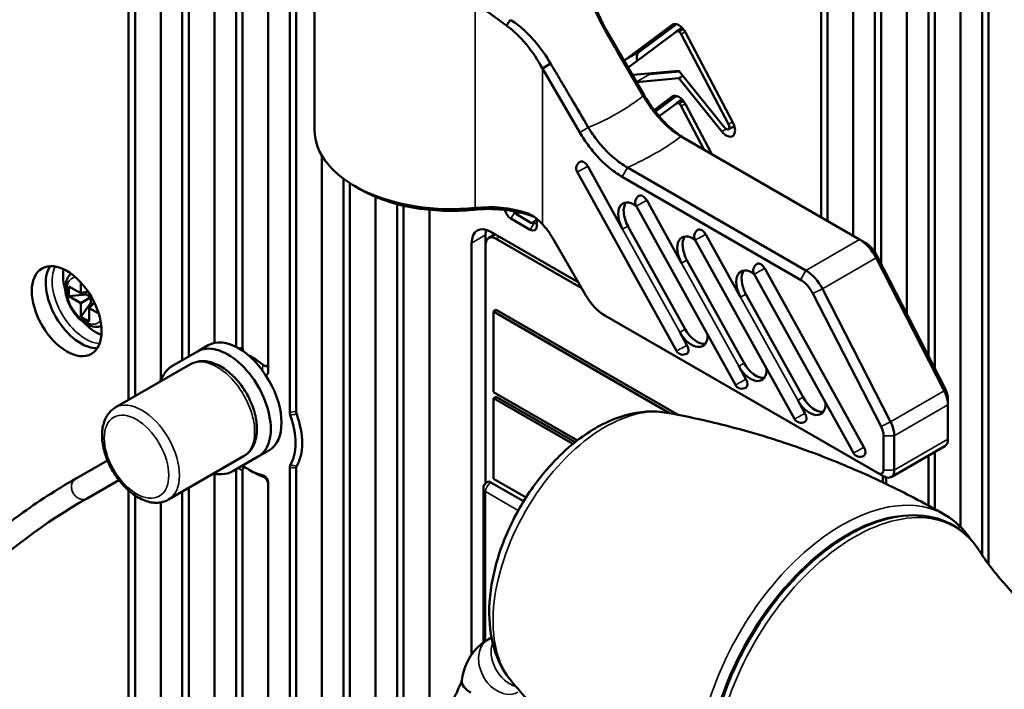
# Model space of a CAD drawing. Header units: millimetres. Extents: x 0 to 5104, y -184 to 1188.
# Tile 188 of 221: x 1345 to 1389, y 581 to 610. Entities that reach past the tile are written whole.
import ezdxf

# ---------------------------------------------------------------- set-up
doc = ezdxf.new("R2010")
doc.units = ezdxf.units.MM
doc.header["$LTSCALE"] = 2
doc.layers.add('Sichtbar (ISO)', color=7, linetype='Continuous', lineweight=50)
doc.layers.add('Sichtbar schmal (ISO)', color=7, linetype='Continuous', lineweight=35)

msp = doc.modelspace()

# ---------------------------------------------------------------- linework, layer by layer
at = {"layer": 'Sichtbar (ISO)'}
for p, q in [((1350.091, 637.463), (1350.091, 593.718)), ((1350.374, 637.3), (1350.374, 593.881)), ((1351.506, 636.646), (1351.506, 594.605)), ((1352.448, 595.464), (1352.448, 636.102)), ((1352.731, 595.627), (1352.731, 635.939)), ((1353.863, 635.078), (1353.863, 596.223)), ((1354.805, 596.047), (1354.805, 632.193)), ((1355.088, 596.058), (1355.088, 631.858)), ((1356.22, 630.643), (1356.22, 594.987)), ((1357.162, 593.175), (1357.162, 630.098)), ((1357.445, 593.215), (1357.445, 629.935)), ((1358.25, 617.379), (1358.25, 605.567)), ((1380.483, 601.747), (1380.483, 616.658)), ((1380.766, 601.583), (1380.766, 616.495)), ((1381.897, 600.93), (1381.897, 615.842)), ((1382.84, 615.297), (1382.84, 600.219)), ((1383.123, 615.134), (1383.123, 599.697)), ((1384.254, 597.487), (1384.254, 614.481)), ((1385.197, 613.937), (1385.197, 595.646)), ((1385.48, 613.773), (1385.48, 595.093)), ((1386.611, 588.135), (1386.611, 613.12)), ((1387.554, 612.579), (1387.554, 586.904)), ((1387.837, 612.526), (1387.837, 586.505)), ((1366.676, 610.168), (1366.849, 610.423)), ((1371.08, 609.916), (1371.043, 609.899)), ((1371.874, 608.643), (1373.95, 610.202)), ((1374.138, 609.905), (1372.062, 608.346)), ((1374.132, 610.232), (1372.487, 608.997)), ((1374.141, 609.908), (1374.387, 610.072)), ((1374.244, 609.899), (1374.433, 610.02)), ((1376.613, 605.907), (1374.537, 609.863)), ((1374.35, 609.783), (1376.426, 605.827)), ((1368.252, 608.283), (1368.615, 608.497)), ((1372.236, 608.002), (1374.244, 608.181)), ((1372.973, 608.035), (1374.268, 608.151)), ((1376.251, 605.683), (1374.244, 608.181)), ((1374.244, 607.85), (1372.385, 607.684)), ((1374.425, 607.955), (1374.244, 607.85)), ((1374.244, 607.85), (1376.127, 605.507)), ((1373.16, 606.451), (1373.95, 607.045)), ((1374.132, 607.075), (1373.212, 606.384)), ((1374.141, 606.75), (1374.387, 606.915)), ((1374.244, 606.742), (1374.433, 606.863)), ((1374.138, 606.748), (1373.38, 606.179)), ((1374.35, 606.626), (1375.357, 604.706)), ((1375.686, 604.516), (1374.537, 606.706)), ((1376.415, 605.61), (1376.68, 605.741)), ((1382.175, 600.769), (1374.341, 605.293)), ((1358.577, 604.439), (1358.577, 559.192)), ((1370.243, 603.983), (1371.774, 601.22)), ((1371.984, 603.932), (1379.818, 599.409)), ((1359.519, 603.436), (1359.519, 559.801)), ((1374.134, 595.877), (1369.78, 603.734)), ((1379.583, 599), (1371.748, 603.524)), ((1359.802, 559.984), (1359.802, 603.242)), ((1360.243, 602.981), (1360.007, 603.117)), ((1360.934, 602.642), (1360.934, 560.715)), ((1372.833, 602.488), (1374.364, 599.725)), ((1361.876, 561.324), (1361.876, 602.324)), ((1362.159, 561.505), (1362.159, 602.254)), ((1363.291, 602.07), (1363.291, 574.18)), ((1376.724, 594.382), (1372.369, 602.239)), ((1366.873, 601.682), (1367.722, 601.192)), ((1367.769, 601.491), (1367.109, 601.873)), ((1367.532, 601.939), (1367.696, 601.834)), ((1368.005, 601.355), (1368.005, 601.684)), ((1372.01, 601.356), (1374.519, 596.83)), ((1365.758, 600.53), (1365.758, 600.965)), ((1365.896, 600.835), (1366.176, 600.996)), ((1369.82, 598.892), (1365.994, 601.101)), ((1366.23, 600.802), (1369.961, 598.647)), ((1368.722, 600.794), (1370.156, 598.309)), ((1379.313, 592.887), (1374.959, 600.744)), ((1375.422, 600.993), (1376.953, 598.23)), ((1382.411, 600.633), (1382.175, 600.769)), ((1365.146, 600.611), (1365.146, 582.53)), ((1365.758, 590.061), (1365.758, 600.53)), ((1374.599, 599.861), (1377.108, 595.335)), ((1385.888, 594.121), (1382.898, 599.964)), ((1382.953, 600.029), (1385.943, 594.187)), ((1378.011, 599.498), (1382.366, 591.641)), ((1381.903, 591.392), (1377.548, 599.249)), ((1347.468, 598.708), (1347.986, 598.409)), ((1347.468, 598.273), (1347.468, 598.708)), ((1347.986, 598.409), (1347.986, 598.887)), ((1380.541, 598.603), (1383.531, 592.761)), ((1347.468, 598.273), (1348.222, 598.349)), ((1347.986, 597.973), (1347.468, 598.273)), ((1348.307, 598.483), (1347.986, 598.409)), ((1347.986, 597.973), (1348.364, 598.191)), ((1348.222, 598.463), (1348.222, 598.349)), ((1348.222, 598.349), (1348.364, 598.268)), ((1348.364, 598.398), (1348.364, 598.191)), ((1348.364, 598.191), (1348.543, 598.087)), ((1348.43, 597.989), (1348.43, 598.153)), ((1377.189, 598.366), (1379.697, 593.84)), ((1383.115, 592.554), (1380.124, 598.396)), ((1347.986, 597.374), (1348.43, 597.989)), ((1347.986, 597.374), (1347.986, 597.973)), ((1348.588, 597.996), (1348.364, 597.755)), ((1348.364, 597.755), (1348.364, 597.157)), ((1348.778, 597.516), (1348.364, 597.755)), ((1348.529, 597.932), (1348.43, 597.989)), ((1348.364, 597.157), (1347.986, 597.374)), ((1366.23, 597.672), (1366.112, 597.604)), ((1366.112, 597.604), (1373.868, 593.126)), ((1366.112, 594.065), (1366.112, 597.604)), ((1374.218, 593.06), (1366.23, 597.672)), ((1370.989, 597.43), (1382.99, 590.501)), ((1374.283, 596.694), (1374.598, 596.126)), ((1353.111, 595.846), (1353.583, 596.118)), ((1351.994, 595.201), (1353.111, 595.846)), ((1349.507, 593.38), (1352.807, 595.285)), ((1376.872, 595.199), (1377.187, 594.631)), ((1351.641, 594.839), (1351.445, 594.499)), ((1369.789, 591.943), (1366.112, 594.065)), ((1366.23, 593.861), (1366.112, 593.793)), ((1369.689, 591.864), (1366.23, 593.861)), ((1366.112, 593.793), (1369.591, 591.785)), ((1366.112, 590.255), (1366.112, 593.793)), ((1379.462, 593.704), (1379.776, 593.136)), ((1386.054, 593.773), (1386.054, 593.501)), ((1386.054, 591.998), (1386.054, 593.501)), ((1383.225, 590.638), (1383.225, 592.14)), ((1383.697, 592.14), (1383.697, 590.638)), ((1385.916, 591.693), (1383.559, 590.332)), ((1351.84, 589.339), (1355.14, 591.244)), ((1355.778, 591.228), (1354.661, 590.583)), ((1356.249, 591.5), (1355.778, 591.228)), ((1385.197, 591.278), (1385.197, 589.077)), ((1385.48, 591.441), (1385.48, 588.92)), ((1349.164, 591.065), (1347.764, 590.257)), ((1353.778, 590.458), (1354.171, 590.458)), ((1353.863, 590.458), (1353.863, 552.043)), ((1354.805, 554.114), (1354.805, 590.666)), ((1355.088, 554.735), (1355.088, 590.599)), ((1355.388, 590.643), (1355.529, 590.562)), ((1357.162, 558.278), (1357.162, 590.761)), ((1357.445, 558.461), (1357.445, 590.721)), ((1382.99, 590.501), (1383.225, 590.365)), ((1383.2, 590.098), (1383.2, 590.38)), ((1349.664, 590.199), (1348.264, 589.391)), ((1356.22, 590.037), (1356.22, 557.218)), ((1365.819, 590.108), (1365.825, 590.112)), ((1365.994, 590.097), (1367.43, 589.268)), ((1367.535, 589.434), (1366.112, 590.255)), ((1383.342, 590.106), (1383.342, 590.03)), ((1350.091, 589.74), (1350.091, 544.562)), ((1350.374, 589.521), (1350.374, 544.562)), ((1352.448, 548.936), (1352.448, 589.69)), ((1352.731, 549.557), (1352.731, 589.853)), ((1365.661, 583.064), (1365.661, 589.825)), ((1351.506, 589.218), (1351.506, 546.865)), ((1365.874, 583.201), (1366.019, 583.283))]:
    msp.add_line(p, q, dxfattribs=at)
for centre, start, end in [((1370.072, 603.895), 120, 208.9977), ((1372.661, 602.4), 120, 208.9977), ((1375.25, 600.905), 120, 208.9977), ((1377.84, 599.41), 120, 208.9977), ((1374.426, 596.039), 208.9977, 300), ((1377.015, 594.544), 208.9977, 300), ((1379.605, 593.049), 208.9977, 300), ((1382.194, 591.554), 208.9977, 300), ((1365.994, 589.825), 121.7025, 180)]:
    msp.add_arc(centre, 0.333, start, end, dxfattribs=at)
for centre, major_axis, ratio, start_param, end_param in [((1374.242, 609.74), (-0.274, 0.474), 0.57735, 5.494609, 6.352998), ((1374.242, 609.74), (-0.098, 0.17), 0.57735, 5.488929, 6.352998), ((1374.245, 609.738), (0.274, -0.474), 0.57735, 1.500983, 2.359373), ((1374.245, 609.738), (-0.098, 0.17), 0.57735, 4.642576, 5.506645), ((1372.779, 608.534), (-0.274, 0.474), 0.57735, 0.069813, 1.099726), ((1372.167, 608.181), (-0.274, 0.474), 0.57735, 0.069813, 0.204748), ((1372.167, 608.181), (-0.098, 0.17), 0.57735, 0.069813, 0.582677), ((1372.167, 608.181), (0.098, -0.17), 0.57735, 5.716912, 6.021386), ((1372.779, 608.534), (0.274, -0.474), 0.57735, 5.667364, 6.021386), ((1374.242, 606.582), (-0.274, 0.474), 0.57735, 5.494609, 6.352998), ((1374.245, 606.581), (0.274, -0.474), 0.57735, 1.500983, 2.359373), ((1374.242, 606.582), (-0.098, 0.17), 0.57735, 5.488929, 6.352998), ((1374.245, 606.581), (-0.098, 0.17), 0.57735, 4.642576, 5.506645), ((1364.25, 605.567), (-6, 0), 0.57735, 0, 1.747953), ((1376.321, 605.782), (0.274, -0.474), 0.57735, 4.974188, 7.784168), ((1376.321, 605.782), (0.098, -0.17), 0.57735, 4.974188, 7.784168), ((1370.072, 603.895), (-0.167, 0.289), 0.57735, 4.682095, 6.283185), ((1364.25, 605.294), (-5.667, 0), 0.57735, 0.785398, 1.747953), ((1372.289, 601.482), (-0.5, 0.866), 0.57735, 5.394479, 7.823688), ((1372.661, 602.4), (-0.167, 0.289), 0.57735, 4.682095, 6.283185), ((1365.895, 599.99), (-3.667, 0), 0.57735, 4.199004, 4.889545), ((1365.895, 600.262), (3.333, 0), 0.57735, 1.057411, 1.747953), ((1366.873, 602.009), (-0.2, 0.346), 0.57735, 1.088017, 2.356194), ((1372.525, 601.619), (-0.5, 0.866), 0.57735, 0.237941, 1.540503), ((1367.371, 602.296), (0.269, 0.42), 0.546305, 2.751531, 3.166332), ((1365.994, 600.121), (-0.6, 1.039), 0.57735, 5.497787, 7.068583), ((1366.607, 600.475), (-0.6, 1.039), 0.57735, 0.535985, 0.785398), ((1367.722, 601.519), (0.2, -0.346), 0.57735, 5.497787, 7.068583), ((1368.005, 601.931), (0.229, 0.443), 0.546305, 3.116854, 3.531654), ((1367.555, 600.12), (1.167, -2.021), 0.57735, 1.570796, 1.920326), ((1375.25, 600.905), (-0.167, 0.289), 0.57735, 4.682095, 6.283185), ((1366.23, 600.257), (-0.333, 0.577), 0.57735, 5.497787, 7.068583), ((1374.879, 599.987), (-0.5, 0.866), 0.57735, 5.394479, 7.823688), ((1375.114, 600.124), (-0.5, 0.866), 0.57735, 0.237941, 1.540503), ((1382.175, 599.681), (-0.667, 1.155), 0.57735, 4.625123, 5.497787), ((1382.411, 599.817), (0.5, -0.866), 0.57735, 1.48353, 2.356194), ((1347.986, 597.973), (-1.083, 1.876), 0.57735, 0.286757, 2.854836), ((1348.646, 598.354), (-1.012, 1.753), 0.57735, 0.607547, 1.173919), ((1377.468, 598.492), (-0.5, 0.866), 0.57735, 5.394479, 7.823688), ((1377.84, 599.41), (-0.167, 0.289), 0.57735, 4.682095, 6.283185), ((1377.704, 598.629), (-0.5, 0.866), 0.57735, 0.237941, 1.540503), ((1379.583, 598.184), (-0.5, 0.866), 0.57735, 4.625123, 5.497787), ((1379.818, 598.32), (0.667, -1.155), 0.57735, 1.48353, 2.356194), ((1370.989, 598.791), (0.833, -1.443), 0.57735, 4.712389, 5.497787), ((1348.646, 598.354), (-1.012, 1.753), 0.57735, 1.967673, 2.534046), ((1354.916, 593.809), (-1.333, 2.309), 0.57735, 3.141593, 6.283185), ((1374.798, 596.956), (0.5, -0.866), 0.57735, 4.682095, 7.110316), ((1375.033, 597.092), (0.5, -0.866), 0.57735, 4.682095, 6.045244), ((1354.445, 593.537), (1.333, -2.309), 0.57735, 0, 3.141593), ((1374.426, 596.039), (0.167, -0.289), 0.57735, 0, 1.540503), ((1355.529, 593.074), (1.539, -2.665), 0.57735, 2.148185, 2.44357), ((1353.328, 592.892), (-1.333, 2.309), 0.57735, 0, 0.321751), ((1377.387, 595.461), (0.5, -0.866), 0.57735, 4.682095, 7.110316), ((1377.623, 595.597), (0.5, -0.866), 0.57735, 4.682095, 6.045244), ((1377.015, 594.544), (0.167, -0.289), 0.57735, 0, 1.540503), ((1380.212, 594.102), (0.5, -0.866), 0.57735, 4.682095, 6.045244), ((1385.347, 593.909), (-0.5, 0.866), 0.57735, 3.926991, 4.625123), ((1385.582, 594.045), (0.333, -0.577), 0.57735, 0.785398, 1.48353), ((1379.977, 593.966), (0.5, -0.866), 0.57735, 4.682095, 7.110316), ((1355.388, 592.993), (1.439, -2.492), 0.57735, 0.298604, 1.272192), ((1355.529, 593.074), (1.539, -2.665), 0.57735, 0.313598, 1.257198), ((1379.605, 593.049), (0.167, -0.289), 0.57735, 0, 1.540503), ((1382.754, 592.412), (-0.333, 0.577), 0.57735, 3.926991, 4.625123), ((1382.99, 592.549), (0.5, -0.866), 0.57735, 0.785398, 1.48353), ((1385.582, 592.271), (0.333, -0.577), 0.57735, 0, 0.785398), ((1382.194, 591.554), (0.167, -0.289), 0.57735, 0, 1.540503), ((1355.388, 592.993), (-1.439, 2.492), 0.57735, 2.213248, 2.642985), ((1353.328, 592.892), (1.333, -2.309), 0.57735, 5.961435, 6.283185), ((1355.529, 593.074), (-1.539, 2.665), 0.57735, 2.356194, 2.564204), ((1382.99, 590.774), (0.167, -0.289), 0.57735, 5.497787, 7.068583), ((1383.225, 590.91), (0.333, -0.577), 0.57735, 5.497787, 7.068583), ((1365.994, 589.825), (-0.167, 0.289), 0.57735, 5.498397, 6.300649), ((1382.493, 590.595), (-0.6, 1.039), 0.57735, 3.926991, 4.137195), ((1366.038, 581.207), (-1.32, 0.185), 0.468323, 0, 0.858678)]:
    msp.add_ellipse(centre, major_axis=major_axis, ratio=ratio, start_param=start_param, end_param=end_param, dxfattribs=at)
msp.add_ellipse((1347.374, 597.619), major_axis=(-1.083, 1.876), ratio=0.57735, dxfattribs=at)
for points, knots in [([(1371.043, 609.899), (1370.876, 610.185), (1370.724, 610.48), (1370.545, 610.88), (1370.503, 610.98), (1370.382, 611.281), (1370.309, 611.484), (1370.183, 611.889), (1370.129, 612.094), (1370.088, 612.293)], [-0.3931372, -0.3931372, -0.3931372, -0.3931372, -0.2469535, -0.2469535, -0.1978488, -0.1978488, -0.0994207, -0.0994207, 0, 0, 0, 0]), ([(1370.197, 612.201), (1370.237, 612.011), (1370.288, 611.816), (1370.408, 611.429), (1370.477, 611.232), (1370.626, 610.851), (1370.708, 610.66), (1370.885, 610.285), (1370.98, 610.099), (1371.08, 609.916)], [0, 0, 0, 0, 0.0929152, 0.0929152, 0.1863021, 0.1863021, 0.2798903, 0.2798903, 0.3742292, 0.3742292, 0.3742292, 0.3742292]), ([(1366.676, 610.168), (1366.569, 610.243), (1366.457, 610.324), (1366.34, 610.409), (1366.281, 610.451), (1366.221, 610.495), (1366.16, 610.539), (1366.129, 610.562), (1366.099, 610.584), (1366.067, 610.607), (1366.036, 610.63), (1365.991, 610.663), (1365.973, 610.676), (1365.834, 610.778), (1365.609, 610.947), (1365.307, 611.154)], [0, 0, 0, 0, 0.25, 0.25, 0.25, 0.375, 0.375, 0.375, 0.4375, 0.4375, 0.4375, 0.5, 0.5, 0.5, 1, 1, 1, 1]), ([(1366.849, 610.423), (1367.035, 610.307), (1367.211, 610.173), (1367.541, 609.884), (1367.695, 609.729), (1367.877, 609.525), (1367.913, 609.483), (1368.195, 609.149), (1368.419, 608.828), (1368.615, 608.497)], [-0.3903643, -0.3903643, -0.3903643, -0.3903643, -0.2932447, -0.2932447, -0.1975529, -0.1975529, -0.1731817, -0.1731817, 0, 0, 0, 0]), ([(1368.252, 608.283), (1368.052, 608.646), (1367.822, 608.997), (1367.497, 609.397), (1367.431, 609.475), (1367.155, 609.779), (1366.924, 609.993), (1366.676, 610.168)], [0, 0, 0, 0, 0.1863485, 0.1863485, 0.2336283, 0.2336283, 0.3744188, 0.3744188, 0.3744188, 0.3744188]), ([(1372.679, 607.081), (1372.408, 607.548), (1372.133, 608.023), (1371.591, 608.956), (1371.314, 609.432), (1371.043, 609.899)], [-0.4865314, -0.4865314, -0.4865314, -0.4865314, -0.2429369, -0.2429369, 0, 0, 0, 0]), ([(1368.615, 608.497), (1368.765, 608.243), (1368.916, 607.988), (1369.066, 607.734), (1369.216, 607.48), (1369.365, 607.225), (1369.515, 606.97), (1369.766, 606.543), (1370.017, 606.116), (1370.268, 605.688)], [0, 0, 0, 0, 0.2719385, 0.2719385, 0.2719385, 0.5438769, 0.5438769, 0.5438769, 0.9999986, 0.9999986, 0.9999986, 0.9999986]), ([(1374.341, 605.293), (1374.168, 605.395), (1373.996, 605.519), (1373.771, 605.711), (1373.715, 605.761), (1373.587, 605.883), (1373.514, 605.957), (1373.407, 606.072), (1373.372, 606.111), (1373.277, 606.22), (1373.217, 606.291), (1372.984, 606.587), (1372.823, 606.828), (1372.679, 607.081)], [0, 0, 0, 0, 0.1114669, 0.1114669, 0.1486645, 0.1486645, 0.1984476, 0.1984476, 0.2232806, 0.2232806, 0.2665282, 0.2665282, 0.3973916, 0.3973916, 0.3973916, 0.3973916]), ([(1372.723, 607.104), (1372.846, 606.893), (1372.981, 606.689), (1373.266, 606.307), (1373.417, 606.129), (1373.734, 605.795), (1373.9, 605.642), (1374.234, 605.374), (1374.404, 605.256), (1374.577, 605.157)], [0, 0, 0, 0, 0.25, 0.25, 0.5, 0.5, 0.75, 0.75, 1, 1, 1, 1]), ([(1370.268, 605.688), (1370.395, 605.476), (1370.536, 605.272), (1370.737, 605.017), (1370.789, 604.955), (1370.912, 604.813), (1370.984, 604.734), (1371.094, 604.621), (1371.131, 604.584), (1371.234, 604.486), (1371.3, 604.426), (1371.568, 604.196), (1371.776, 604.049), (1371.984, 603.932)], [0, 0, 0, 0, 0.1114278, 0.1114278, 0.1486033, 0.1486033, 0.1983515, 0.1983515, 0.2231692, 0.2231692, 0.266394, 0.266394, 0.3972523, 0.3972523, 0.3972523, 0.3972523]), ([(1371.748, 603.524), (1371.576, 603.623), (1371.403, 603.743), (1371.068, 604.013), (1370.905, 604.163), (1370.588, 604.497), (1370.434, 604.679), (1370.151, 605.059), (1370.018, 605.26), (1369.895, 605.471)], [0, 0, 0, 0, 0.25, 0.25, 0.5, 0.5, 0.75, 0.75, 1, 1, 1, 1]), ([(1367.532, 601.939), (1367.669, 601.894), (1367.8, 601.829), (1368.043, 601.662), (1368.153, 601.561), (1368.252, 601.445)], [0, 0, 0, 0, 0.0708344, 0.0708344, 0.1414758, 0.1414758, 0.1414758, 0.1414758]), ([(1368.005, 601.543), (1368.005, 601.536), (1368.003, 601.53), (1367.995, 601.516), (1367.987, 601.509), (1367.964, 601.496), (1367.949, 601.49), (1367.917, 601.48), (1367.901, 601.477), (1367.884, 601.474)], [-0.14032191, -0.14032191, -0.14032191, -0.14032191, -0.1316916, -0.1316916, -0.12144868, -0.12144868, -0.11119883, -0.11119883, -0.10269338, -0.10269338, -0.10269338, -0.10269338]), ([(1347.568, 599.262), (1347.529, 599.229), (1347.495, 599.192), (1347.41, 599.076), (1347.372, 598.99), (1347.32, 598.789), (1347.31, 598.672), (1347.325, 598.422), (1347.35, 598.289), (1347.433, 598.024), (1347.49, 597.892), (1347.628, 597.644), (1347.709, 597.526), (1347.89, 597.315), (1347.989, 597.221), (1348.2, 597.068), (1348.311, 597.008), (1348.535, 596.935), (1348.647, 596.921), (1348.804, 596.94), (1348.849, 596.951), (1348.893, 596.967)], [2.455458, 2.455458, 2.455458, 2.455458, 2.607826, 2.607826, 2.884271, 2.884271, 3.209783, 3.209783, 3.55545, 3.55545, 3.898509, 3.898509, 4.239179, 4.239179, 4.581576, 4.581576, 4.927414, 4.927414, 5.258224, 5.258224, 5.398524, 5.398524, 5.398524, 5.398524]), ([(1355.088, 596.058), (1355.088, 596.037), (1355.09, 596.015), (1355.097, 595.969), (1355.103, 595.945), (1355.12, 595.895), (1355.132, 595.869), (1355.151, 595.839), (1355.154, 595.834), (1355.157, 595.83)], [0, 0, 0, 0, 0.01161273, 0.01161273, 0.02346697, 0.02346697, 0.03655537, 0.03655537, 0.03911842, 0.03911842, 0.03911842, 0.03911842]), ([(1355.14, 591.244), (1355.267, 591.317), (1355.377, 591.419), (1355.557, 591.669), (1355.624, 591.821), (1355.714, 592.173), (1355.729, 592.378), (1355.703, 592.815), (1355.657, 593.049), (1355.511, 593.512), (1355.411, 593.742), (1355.169, 594.177), (1355.026, 594.382), (1354.71, 594.751), (1354.536, 594.914), (1354.168, 595.182), (1353.974, 595.286), (1353.585, 595.413), (1353.39, 595.439), (1353.061, 595.398), (1352.927, 595.355), (1352.807, 595.285)], [5.497787, 5.497787, 5.497787, 5.497787, 5.751705, 5.751705, 6.030409, 6.030409, 6.356607, 6.356607, 6.701095, 6.701095, 7.042909, 7.042909, 7.382483, 7.382483, 7.723726, 7.723726, 8.068305, 8.068305, 8.399009, 8.399009, 8.63938, 8.63938, 8.63938, 8.63938]), ([(1355.978, 595.273), (1355.999, 595.256), (1356.019, 595.241), (1356.062, 595.217), (1356.083, 595.208), (1356.122, 595.2), (1356.139, 595.2), (1356.169, 595.211), (1356.182, 595.222), (1356.202, 595.251), (1356.209, 595.27), (1356.218, 595.313), (1356.22, 595.336), (1356.22, 595.36)], [0, 0, 0, 0, 0.01318822, 0.01318822, 0.02681441, 0.02681441, 0.03925059, 0.03925059, 0.05176302, 0.05176302, 0.06527379, 0.06527379, 0.07851571, 0.07851571, 0.07851571, 0.07851571]), ([(1356.22, 594.987), (1356.22, 594.959), (1356.217, 594.932), (1356.206, 594.886), (1356.199, 594.867), (1356.177, 594.84), (1356.165, 594.831), (1356.135, 594.822), (1356.118, 594.822), (1356.098, 594.827), (1356.096, 594.828), (1356.095, 594.828)], [-0.08270422, -0.08270422, -0.08270422, -0.08270422, -0.0673179, -0.0673179, -0.05336443, -0.05336443, -0.04134935, -0.04134935, -0.02940895, -0.02940895, -0.02824139, -0.02824139, -0.02824139, -0.02824139]), ([(1349.507, 593.38), (1349.38, 593.307), (1349.27, 593.205), (1349.09, 592.955), (1349.023, 592.804), (1348.933, 592.452), (1348.917, 592.246), (1348.944, 591.809), (1348.99, 591.575), (1349.136, 591.112), (1349.235, 590.883), (1349.478, 590.448), (1349.62, 590.243), (1349.937, 589.874), (1350.11, 589.71), (1350.478, 589.442), (1350.672, 589.338), (1351.061, 589.211), (1351.257, 589.186), (1351.585, 589.226), (1351.72, 589.269), (1351.84, 589.339)], [2.356194, 2.356194, 2.356194, 2.356194, 2.610112, 2.610112, 2.888816, 2.888816, 3.215015, 3.215015, 3.559502, 3.559502, 3.901316, 3.901316, 4.24089, 4.24089, 4.582133, 4.582133, 4.926712, 4.926712, 5.257416, 5.257416, 5.497787, 5.497787, 5.497787, 5.497787]), ([(1357.186, 593.053), (1357.178, 593.074), (1357.172, 593.095), (1357.164, 593.136), (1357.162, 593.156), (1357.162, 593.175)], [-0.02071987, -0.02071987, -0.02071987, -0.02071987, -0.01037231, -0.01037231, 0, 0, 0, 0]), ([(1357.445, 593.215), (1357.445, 593.197), (1357.447, 593.177), (1357.454, 593.138), (1357.46, 593.118), (1357.467, 593.097)], [0, 0, 0, 0, 0.01002675, 0.01002675, 0.02007755, 0.02007755, 0.02007755, 0.02007755]), ([(1366.89, 581.364), (1366.582, 581.729), (1366.355, 582.152), (1366.011, 583.144), (1365.925, 583.726), (1365.914, 585.001), (1366.011, 585.7), (1366.376, 587.101), (1366.645, 587.802), (1367.322, 589.137), (1367.728, 589.771), (1368.646, 590.925), (1369.158, 591.444), (1370.26, 592.316), (1370.85, 592.668), (1372.058, 593.127), (1372.677, 593.244), (1373.431, 593.196), (1373.565, 593.18), (1373.698, 593.157)], [4.132451, 4.132451, 4.132451, 4.132451, 4.3906, 4.3906, 4.702604, 4.702604, 5.052838, 5.052838, 5.403927, 5.403927, 5.751178, 5.751178, 6.099687, 6.099687, 6.452551, 6.452551, 6.790034, 6.790034, 6.863123, 6.863123, 6.863123, 6.863123]), ([(1373.698, 593.157), (1374.485, 593.016), (1375.288, 592.845), (1376.912, 592.441), (1377.735, 592.207), (1379.387, 591.674), (1380.217, 591.374), (1381.871, 590.71), (1382.695, 590.345), (1384.324, 589.554), (1385.128, 589.127), (1385.917, 588.671)], [6.8631233, 6.8631233, 6.8631233, 6.8631233, 6.9042153, 6.9042153, 6.9453074, 6.9453074, 6.9863994, 6.9863994, 7.0274914, 7.0274914, 7.0685835, 7.0685835, 7.0685835, 7.0685835]), ([(1357.162, 590.761), (1357.162, 590.78), (1357.164, 590.797), (1357.172, 590.829), (1357.178, 590.843), (1357.186, 590.856)], [-0.02072017, -0.02072017, -0.02072017, -0.02072017, -0.01037254, -0.01037254, 0, 0, 0, 0]), ([(1357.467, 590.813), (1357.46, 590.801), (1357.454, 590.787), (1357.447, 590.756), (1357.445, 590.739), (1357.445, 590.721)], [0, 0, 0, 0, 0.01002694, 0.01002694, 0.02007778, 0.02007778, 0.02007778, 0.02007778]), ([(1355.223, 590.746), (1355.215, 590.749), (1355.207, 590.75), (1355.18, 590.754), (1355.163, 590.752), (1355.132, 590.738), (1355.12, 590.726), (1355.103, 590.696), (1355.097, 590.678), (1355.09, 590.641), (1355.088, 590.62), (1355.088, 590.599)], [0.01825104, 0.01825104, 0.01825104, 0.01825104, 0.02354764, 0.02354764, 0.03655878, 0.03655878, 0.04964694, 0.04964694, 0.06150575, 0.06150575, 0.07312234, 0.07312234, 0.07312234, 0.07312234]), ([(1355.963, 590.407), (1355.987, 590.401), (1356.012, 590.393), (1356.058, 590.368), (1356.079, 590.354), (1356.118, 590.319), (1356.135, 590.3), (1356.165, 590.257), (1356.177, 590.234), (1356.199, 590.181), (1356.207, 590.153), (1356.217, 590.095), (1356.22, 590.065), (1356.22, 590.037)], [-0.08274762, -0.08274762, -0.08274762, -0.08274762, -0.06687762, -0.06687762, -0.05331106, -0.05331106, -0.04136417, -0.04136417, -0.0293431, -0.0293431, -0.01537909, -0.01537909, -0.0000005, -0.0000005, -0.0000005, -0.0000005]), ([(1356.22, 589.991), (1356.22, 590.015), (1356.218, 590.041), (1356.209, 590.093), (1356.202, 590.12), (1356.182, 590.173), (1356.169, 590.197), (1356.139, 590.244), (1356.122, 590.264), (1356.083, 590.301), (1356.062, 590.316), (1356.019, 590.341), (1355.999, 590.35), (1355.978, 590.356)], [0, 0, 0, 0, 0.01323315, 0.01323315, 0.02673579, 0.02673579, 0.03925045, 0.03925045, 0.05168958, 0.05168958, 0.06533067, 0.06533067, 0.07853162, 0.07853162, 0.07853162, 0.07853162]), ([(1345.523, 534.786), (1345.523, 538.051), (1345.17, 541.74), (1343.889, 548.76), (1343.054, 552.11), (1341.062, 559.434), (1339.844, 563.439), (1338.44, 570.27), (1338.055, 573.148), (1338.241, 576.926), (1338.384, 578.004), (1338.903, 580.29), (1339.34, 581.466), (1340.435, 583.635), (1341.116, 584.619), (1342.914, 586.754), (1344.093, 587.778), (1346.106, 589.25), (1346.931, 589.776), (1347.764, 590.257)], [0, 0, 0, 0, 1.805227, 1.805227, 3.345121, 3.345121, 5.223586, 5.223586, 6.483286, 6.483286, 7.004327, 7.004327, 7.677871, 7.677871, 8.424775, 8.424775, 9.532785, 9.532785, 10.27438, 10.27438, 10.27438, 10.27438]), ([(1348.264, 589.391), (1346.451, 588.344), (1344.67, 587.097), (1342.465, 584.707), (1341.878, 583.962), (1340.809, 582.239), (1340.323, 581.241), (1339.721, 579.402), (1339.533, 578.636), (1339.193, 576.572), (1339.125, 575.193), (1339.231, 572.391), (1339.405, 570.945), (1340.021, 567.301), (1340.556, 565.105), (1342.573, 557.456), (1344.273, 551.892), (1346.107, 542.389), (1346.523, 538.344), (1346.523, 534.786)], [0, 0, 0, 0, 1.649221, 1.649221, 2.287235, 2.287235, 2.939194, 2.939194, 3.346571, 3.346571, 3.983354, 3.983354, 4.634506, 4.634506, 5.647991, 5.647991, 8.195821, 8.195821, 10.150773, 10.150773, 10.150773, 10.150773]), ([(1387.417, 587.11), (1387.092, 587.612), (1386.665, 588.01), (1385.681, 588.525), (1385.132, 588.651), (1383.941, 588.651), (1383.295, 588.512), (1381.967, 587.977), (1381.283, 587.571), (1379.958, 586.535), (1379.318, 585.906), (1378.148, 584.49), (1377.618, 583.705), (1376.718, 582.056), (1376.348, 581.194), (1375.805, 579.474), (1375.632, 578.617), (1375.506, 576.992), (1375.552, 576.223), (1375.869, 574.857), (1376.139, 574.258), (1376.872, 573.319), (1377.326, 572.97), (1378.2, 572.61), (1378.584, 572.527), (1378.986, 572.506)], [5.211131, 5.211131, 5.211131, 5.211131, 5.521925, 5.521925, 5.819969, 5.819969, 6.133061, 6.133061, 6.458331, 6.458331, 6.784553, 6.784553, 7.10971, 7.10971, 7.434505, 7.434505, 7.759895, 7.759895, 8.086306, 8.086306, 8.409934, 8.409934, 8.716951, 8.716951, 8.926036, 8.926036, 8.926036, 8.926036]), ([(1394.888, 581.514), (1394.768, 581.552), (1394.647, 581.592), (1393.783, 581.893), (1393.027, 582.227), (1391.579, 583.028), (1390.887, 583.493), (1389.636, 584.496), (1389.079, 585.031), (1388.128, 586.095), (1387.734, 586.622), (1387.417, 587.11)], [0.6592554, 0.6592554, 0.6592554, 0.6592554, 0.6753941, 0.6753941, 0.774559, 0.774559, 0.873724, 0.873724, 0.972889, 0.972889, 1.072054, 1.072054, 1.072054, 1.072054]), ([(1365.874, 583.201), (1365.733, 583.122), (1365.603, 583.027), (1365.37, 582.816), (1365.268, 582.7), (1365.091, 582.455), (1365.016, 582.327), (1364.892, 582.066), (1364.842, 581.933), (1364.764, 581.664), (1364.736, 581.528), (1364.717, 581.393)], [2.3561945, 2.3561945, 2.3561945, 2.3561945, 2.5132741, 2.5132741, 2.6703538, 2.6703538, 2.8274334, 2.8274334, 2.984513, 2.984513, 3.1415927, 3.1415927, 3.1415927, 3.1415927]), ([(1364.386, 580.658), (1364.386, 580.659), (1364.387, 580.66), (1364.394, 580.673), (1364.4, 580.686), (1364.425, 580.737), (1364.444, 580.776), (1364.519, 580.93), (1364.574, 581.043), (1364.641, 581.192), (1364.65, 581.211), (1364.663, 581.244), (1364.669, 581.258), (1364.68, 581.286), (1364.685, 581.302), (1364.699, 581.342), (1364.707, 581.366), (1364.716, 581.397), (1364.718, 581.404), (1364.72, 581.411)], [0.0910752, 0.0910752, 0.0910752, 0.0910752, 0.0914551, 0.0914551, 0.0991278, 0.0991278, 0.122143, 0.122143, 0.1912819, 0.1912819, 0.2008939, 0.2008939, 0.2072545, 0.2072545, 0.214969, 0.214969, 0.2263137, 0.2263137, 0.2296206, 0.2296206, 0.2296206, 0.2296206]), ([(1376.883, 573.025), (1376.095, 573.48), (1375.323, 573.964), (1373.823, 574.978), (1373.095, 575.51), (1371.693, 576.61), (1371.018, 577.179), (1369.73, 578.343), (1369.117, 578.938), (1367.954, 580.143), (1367.405, 580.753), (1366.89, 581.364)], [3.9269908, 3.9269908, 3.9269908, 3.9269908, 3.9680829, 3.9680829, 4.0091749, 4.0091749, 4.0502669, 4.0502669, 4.091359, 4.091359, 4.132451, 4.132451, 4.132451, 4.132451])]:
    msp.add_open_spline(points, degree=3, knots=knots, dxfattribs=at)
for points in [[(1371.08, 609.916), (1371.629, 608.979), (1372.177, 608.042), (1372.723, 607.104)], [(1369.895, 605.471), (1369.348, 606.409), (1368.801, 607.346), (1368.252, 608.283)], [(1367.02, 602.005), (1367.026, 601.991), (1367.031, 601.977), (1367.036, 601.964)], [(1367.913, 601.751), (1367.843, 601.785), (1367.77, 601.812), (1367.696, 601.834)], [(1347.764, 590.257), (1347.764, 590.257), (1347.764, 590.257), (1347.764, 590.257)], [(1348.264, 589.391), (1348.264, 589.391), (1348.264, 589.391), (1348.264, 589.391)], [(1385.917, 588.671), (1386.375, 588.407), (1386.766, 588.029), (1387.071, 587.563)]]:
    msp.add_open_spline(points, degree=3, dxfattribs=at)
at = {"layer": 'Sichtbar schmal (ISO)'}
for p, q in [((1365.307, 602.157), (1365.307, 611.154)), ((1373.988, 610.224), (1373.95, 610.202)), ((1374.526, 609.884), (1374.35, 609.783)), ((1372.487, 608.997), (1371.874, 608.643)), ((1368.252, 608.283), (1368.252, 601.445)), ((1372.973, 608.035), (1372.38, 607.693)), ((1372.723, 607.104), (1372.679, 607.081)), ((1373.988, 607.067), (1373.95, 607.045)), ((1374.526, 606.726), (1374.35, 606.626)), ((1376.602, 605.928), (1376.426, 605.827)), ((1369.895, 605.471), (1370.268, 605.688)), ((1376.324, 605.62), (1376.127, 605.507)), ((1371.748, 603.524), (1371.984, 603.932)), ((1365.307, 602.157), (1365.249, 602.074)), ((1367.036, 601.964), (1366.873, 601.682)), ((1367.254, 601.956), (1367.109, 601.873)), ((1367.769, 601.491), (1368.005, 601.657)), ((1367.722, 601.192), (1367.884, 601.474)), ((1372.01, 601.356), (1371.774, 601.22)), ((1374.283, 596.694), (1371.774, 601.22)), ((1365.758, 600.965), (1365.146, 600.611)), ((1366.23, 600.802), (1366.371, 600.883)), ((1379.818, 599.409), (1382.175, 600.769)), ((1374.599, 599.861), (1374.364, 599.725)), ((1382.898, 599.964), (1380.541, 598.603)), ((1382.953, 600.029), (1382.898, 599.964)), ((1376.872, 595.199), (1374.364, 599.725)), ((1379.583, 599), (1379.818, 599.409)), ((1380.124, 598.396), (1380.541, 598.603)), ((1377.189, 598.366), (1376.953, 598.23)), ((1379.462, 593.704), (1376.953, 598.23)), ((1374.283, 596.694), (1374.519, 596.83)), ((1376.872, 595.199), (1377.108, 595.335)), ((1379.462, 593.704), (1379.697, 593.84)), ((1383.531, 592.761), (1385.888, 594.121)), ((1385.943, 594.187), (1385.888, 594.121)), ((1386.054, 593.501), (1383.697, 592.14)), ((1383.115, 592.554), (1383.531, 592.761)), ((1383.225, 592.14), (1383.697, 592.14)), ((1383.697, 590.638), (1386.054, 591.998)), ((1383.225, 590.638), (1383.697, 590.638)), ((1365.986, 590.092), (1365.994, 590.097)), ((1365.986, 590.092), (1367.426, 589.261)), ((1365.758, 583.132), (1365.758, 589.689)), ((1367.192, 588.861), (1365.758, 589.689))]:
    msp.add_line(p, q, dxfattribs=at)
for centre, major_axis, ratio, start_param, end_param in [((1364.25, 610.555), (10.357, 0), 0.57735, 5.332368, 5.663207), ((1364.25, 609.758), (-12.714, 0), 0.57735, 2.22473, 2.487659), ((1370.072, 603.895), (-0.292, -0.162), 0.024731, 0, 2.186492), ((1372.661, 602.4), (-0.292, -0.162), 0.024731, 0, 2.186492), ((1375.25, 600.905), (-0.292, -0.162), 0.024731, 0, 2.186492), ((1348.202, 598.097), (1.04, -1.801), 0.57735, 3.493108, 5.93167), ((1377.84, 599.41), (-0.292, -0.162), 0.024731, 0, 2.186492), ((1348.175, 598.082), (-0.567, 0.981), 0.57735, 6.049543, 9.65842), ((1374.426, 596.039), (-0.292, -0.162), 0.024731, 0, 2.186492), ((1353.973, 593.265), (1.167, -2.021), 0.57735, 0, 3.141593), ((1377.015, 594.544), (-0.292, -0.162), 0.024731, 0, 2.186492), ((1350.673, 591.36), (-1.167, 2.021), 0.57735, 3.141593, 6.283185), ((1371.004, 586.851), (-3.477, -6.023), 0.57735, 3.347053, 6.077725), ((1366.263, 550.845), (52.635, 0), 0.816497, 1.739116, 1.744569), ((1365.165, 556.749), (-42.713, 0.971), 0.863792, 4.913202, 4.919904), ((1379.605, 593.049), (-0.292, -0.162), 0.024731, 0, 2.186492), ((1382.194, 591.554), (-0.292, -0.162), 0.024731, 0, 2.186492), ((1365.165, 622.818), (42.719, -0.757), 0.762841, 4.538018, 4.54472), ((1366.263, 633.09), (-52.635, 0), 0.816497, 1.397023, 1.402476), ((1365.994, 589.825), (0.167, 0.289), 0.57735, 0.820305, 2.356194), ((1365.994, 589.825), (-0.175, 0.284), 0.556849, 5.480933, 6.283185), ((1381.4, 580.848), (4.517, 7.823), 0.57735, 0, 3.141593), ((1365.994, 589.825), (-0.333, 0), 0.57735, 0, 0.785398), ((1381.959, 580.526), (-4.395, -7.612), 0.57735, 2.854937, 6.569841), ((1381.636, 580.712), (-4.35, -7.534), 0.57735, 3.435289, 5.989489), ((1366.527, 582.039), (-0.654, 1.162), 0.739403, 0, 3.141593), ((1367.081, 582.35), (0.654, -1.162), 0.739403, 3.715611, 5.640146)]:
    msp.add_ellipse(centre, major_axis=major_axis, ratio=ratio, start_param=start_param, end_param=end_param, dxfattribs=at)
msp.add_ellipse((1350.438, 591.224), major_axis=(1, -1.732), ratio=0.57735, dxfattribs=at)
for points in [[(1354.949, 595.967), (1354.995, 595.998), (1355.041, 596.028), (1355.088, 596.058)], [(1355.967, 595.01), (1355.971, 595.098), (1355.975, 595.186), (1355.978, 595.273)], [(1355.088, 590.599), (1355.025, 590.64), (1354.963, 590.68), (1354.902, 590.721)], [(1355.978, 590.356), (1355.973, 590.371), (1355.968, 590.388), (1355.963, 590.407)]]:
    msp.add_open_spline(points, degree=3, dxfattribs=at)
msp.add_open_spline([(1347.764, 590.257), (1347.743, 590.245), (1347.723, 590.231), (1347.705, 590.214), (1347.665, 590.177), (1347.631, 590.128), (1347.61, 590.072), (1347.588, 590.015), (1347.579, 589.951), (1347.581, 589.888), (1347.582, 589.857), (1347.586, 589.826), (1347.592, 589.796), (1347.599, 589.766), (1347.607, 589.737), (1347.618, 589.709), (1347.628, 589.681), (1347.641, 589.654), (1347.656, 589.626), (1347.672, 589.599), (1347.69, 589.572), (1347.71, 589.546), (1347.751, 589.495), (1347.802, 589.448), (1347.858, 589.414), (1347.913, 589.38), (1347.974, 589.358), (1348.031, 589.35), (1348.06, 589.345), (1348.087, 589.344), (1348.114, 589.346), (1348.14, 589.348), (1348.165, 589.352), (1348.189, 589.359), (1348.213, 589.366), (1348.236, 589.376), (1348.258, 589.388), (1348.26, 589.389), (1348.262, 589.39), (1348.264, 589.391)], degree=3, knots=[0.1287712, 0.1287712, 0.1287712, 0.1287712, 0.1574044, 0.1574044, 0.1574044, 0.2199044, 0.2199044, 0.2199044, 0.2824044, 0.2824044, 0.2824044, 0.3136544, 0.3136544, 0.3136544, 0.3449044, 0.3449044, 0.3449044, 0.3761544, 0.3761544, 0.3761544, 0.4074044, 0.4074044, 0.4074044, 0.4699044, 0.4699044, 0.4699044, 0.5324044, 0.5324044, 0.5324044, 0.5636544, 0.5636544, 0.5636544, 0.5949044, 0.5949044, 0.5949044, 0.6261544, 0.6261544, 0.6261544, 0.6285972, 0.6285972, 0.6285972, 0.6285972], dxfattribs=at)

doc.saveas('drawing.dxf')
